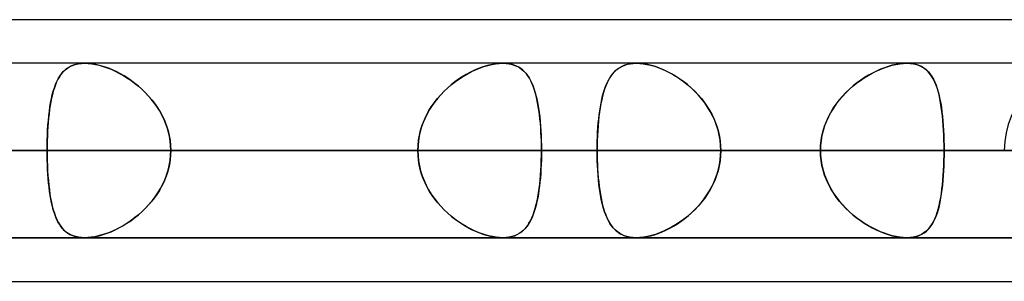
# Model space of a CAD drawing. Header units: millimetres. Extents: x -156 to 156, y -132 to 52.
# Tile 59 of 79: x 47.07 to 52.7, y -64 to -62.5. Entities that reach past the tile are written whole.
import ezdxf

# ---------------------------------------------------------------- set-up
doc = ezdxf.new("R2010")
doc.units = ezdxf.units.MM
doc.layers.add('MAIN-1', color=7, linetype='Continuous')

msp = doc.modelspace()

# ---------------------------------------------------------------- linework, layer by layer
at = {"layer": 'MAIN-1'}
for p, q in [((36.3893, -62.5), (68.5488, -62.5)), ((36.3893, -62.5), (68.7575, -62.5)), ((39.5712, -62.5), (68.7575, -62.5)), ((39.5712, -62.5), (71.9395, -62.5)), ((68.5822, -62.75), (-68.5822, -62.75)), ((68.5822, -62.75), (-68.5822, -62.75)), ((63.1787, -62.75), (-63.1787, -62.75)), ((63.1787, -62.75), (-63.1787, -62.75)), ((57.6605, -62.75), (-57.6605, -62.75)), ((57.6605, -62.75), (-57.6605, -62.75)), ((52.1417, -62.75), (-52.1417, -62.75)), ((52.1417, -62.75), (-52.1417, -62.75)), ((53.2, -62.75), (39.6748, -62.75)), ((53.2, -62.75), (39.6748, -62.75)), ((61, -62.75), (45.074, -62.75)), ((61, -62.75), (45.074, -62.75)), ((47.3681, -62.7624), (47.3841, -62.757)), ((47.3874, -62.7561), (47.3722, -62.7608)), ((47.3841, -62.757), (47.4012, -62.7531)), ((47.4035, -62.7527), (47.3874, -62.7561)), ((47.4012, -62.7531), (47.4194, -62.7508)), ((47.4206, -62.7507), (47.4035, -62.7527)), ((47.4194, -62.7508), (47.4385, -62.75)), ((47.4385, -62.75), (47.4206, -62.7507)), ((47.4568, -62.7506), (47.4385, -62.75)), ((47.4385, -62.75), (47.4581, -62.7507)), ((49.83, -62.75), (47.4385, -62.75)), ((49.83, -62.75), (47.4385, -62.75)), ((47.4759, -62.7525), (47.4568, -62.7506)), ((47.4581, -62.7507), (47.4786, -62.7529)), ((47.4957, -62.7557), (47.4759, -62.7525)), ((47.4786, -62.7529), (47.4999, -62.7566)), ((47.5162, -62.7602), (47.4957, -62.7557)), ((47.4999, -62.7566), (47.5218, -62.7616)), ((49.7442, -62.7624), (49.7668, -62.757)), ((49.7712, -62.7561), (49.7502, -62.7608)), ((49.7668, -62.757), (49.7887, -62.7531)), ((49.7916, -62.7527), (49.7712, -62.7561)), ((49.7887, -62.7531), (49.8098, -62.7508)), ((49.8112, -62.7507), (49.7916, -62.7527)), ((49.8098, -62.7508), (49.8299, -62.75)), ((49.8299, -62.75), (49.8112, -62.7507)), ((49.8299, -62.75), (49.8301, -62.75)), ((49.8474, -62.7506), (49.8299, -62.75)), ((49.8301, -62.75), (49.8303, -62.75)), ((49.8303, -62.75), (49.8305, -62.75)), ((49.8305, -62.75), (49.8307, -62.75)), ((49.8307, -62.75), (49.8309, -62.75)), ((49.8309, -62.75), (49.8311, -62.75)), ((49.8311, -62.75), (49.8496, -62.7508)), ((49.8641, -62.7525), (49.8474, -62.7506)), ((49.8496, -62.7508), (49.8673, -62.7531)), ((49.88, -62.7558), (49.8641, -62.7525)), ((49.8673, -62.7531), (49.884, -62.7568)), ((49.8949, -62.7602), (49.88, -62.7558)), ((49.884, -62.7568), (49.8995, -62.7619)), ((50.5416, -62.7565), (50.5259, -62.7616)), ((50.5285, -62.7606), (50.5435, -62.756)), ((50.5584, -62.7529), (50.5416, -62.7565)), ((50.5435, -62.756), (50.5594, -62.7527)), ((50.5761, -62.7507), (50.5584, -62.7529)), ((50.5594, -62.7527), (50.5761, -62.7507)), ((50.5947, -62.75), (50.5761, -62.7507)), ((50.5761, -62.7507), (50.5937, -62.75)), ((50.5937, -62.75), (50.5939, -62.75)), ((50.5939, -62.75), (50.594, -62.75)), ((50.594, -62.75), (50.5942, -62.75)), ((50.5942, -62.75), (50.5944, -62.75)), ((50.5944, -62.75), (50.5945, -62.75)), ((50.5945, -62.75), (50.5947, -62.75)), ((50.6148, -62.7508), (50.5947, -62.75)), ((50.5947, -62.75), (50.6138, -62.7507)), ((68.8, -62.75), (50.5947, -62.75)), ((68.8, -62.75), (50.5947, -62.75)), ((50.6138, -62.7507), (50.6337, -62.7528)), ((50.636, -62.7531), (50.6148, -62.7508)), ((50.6337, -62.7528), (50.6546, -62.7563)), ((50.658, -62.757), (50.636, -62.7531)), ((50.6546, -62.7563), (50.6759, -62.7612)), ((50.6806, -62.7625), (50.658, -62.757)), ((52.0577, -62.7618), (52.0798, -62.7567)), ((52.0805, -62.7565), (52.0586, -62.7616)), ((52.0798, -62.7567), (52.1013, -62.753)), ((52.1018, -62.7529), (52.0805, -62.7565)), ((52.1013, -62.753), (52.1219, -62.7507)), ((52.1222, -62.7507), (52.1018, -62.7529)), ((52.1219, -62.7507), (52.1417, -62.75)), ((52.1417, -62.75), (52.1222, -62.7507)), ((52.1417, -62.75), (52.1611, -62.7508)), ((52.1609, -62.7508), (52.1417, -62.75)), ((52.1791, -62.7531), (52.1609, -62.7508)), ((52.1611, -62.7508), (52.1796, -62.7532)), ((52.1963, -62.757), (52.1791, -62.7531)), ((52.1796, -62.7532), (52.1971, -62.7573)), ((52.2122, -62.7625), (52.1963, -62.757)), ((52.1971, -62.7573), (52.2132, -62.7629)), ((47.3021, -62.8146), (47.2933, -62.8276)), ((47.2958, -62.8237), (47.3053, -62.8103)), ((47.3116, -62.8028), (47.3021, -62.8146)), ((47.3053, -62.8103), (47.3158, -62.7981)), ((47.3219, -62.7921), (47.3116, -62.8028)), ((47.3158, -62.7981), (47.3273, -62.7872)), ((47.333, -62.7825), (47.3219, -62.7921)), ((47.3273, -62.7872), (47.3397, -62.7776)), ((47.3451, -62.7741), (47.333, -62.7825)), ((47.3397, -62.7776), (47.3533, -62.7693)), ((47.3581, -62.7668), (47.3451, -62.7741)), ((47.3533, -62.7693), (47.3681, -62.7624)), ((47.3722, -62.7608), (47.3581, -62.7668)), ((47.537, -62.7659), (47.5162, -62.7602)), ((47.5218, -62.7616), (47.544, -62.768)), ((47.558, -62.7727), (47.537, -62.7659)), ((47.544, -62.768), (47.5665, -62.7757)), ((47.5792, -62.7806), (47.558, -62.7727)), ((47.5665, -62.7757), (47.5891, -62.7847)), ((47.6005, -62.7896), (47.5792, -62.7806)), ((47.5891, -62.7847), (47.6117, -62.7948)), ((47.6218, -62.7997), (47.6005, -62.7896)), ((47.6117, -62.7948), (47.6344, -62.8062)), ((47.6429, -62.8107), (47.6218, -62.7997)), ((47.6344, -62.8062), (47.6571, -62.8188)), ((47.6639, -62.8228), (47.6429, -62.8107)), ((49.6205, -62.8146), (49.5989, -62.8276)), ((49.6051, -62.8237), (49.628, -62.8103)), ((49.6422, -62.8027), (49.6205, -62.8146)), ((49.628, -62.8103), (49.6512, -62.7981)), ((49.6639, -62.792), (49.6422, -62.8027)), ((49.6512, -62.7981), (49.6746, -62.7872)), ((49.6857, -62.7825), (49.6639, -62.792)), ((49.6746, -62.7872), (49.6979, -62.7776)), ((49.7074, -62.774), (49.6857, -62.7825)), ((49.6979, -62.7776), (49.7212, -62.7693)), ((49.7289, -62.7668), (49.7074, -62.774)), ((49.7212, -62.7693), (49.7442, -62.7624)), ((49.7502, -62.7608), (49.7289, -62.7668)), ((49.9089, -62.7659), (49.8949, -62.7602)), ((49.8995, -62.7619), (49.914, -62.7684)), ((49.9219, -62.7727), (49.9089, -62.7659)), ((49.914, -62.7684), (49.9274, -62.7761)), ((49.9339, -62.7806), (49.9219, -62.7727)), ((49.9274, -62.7761), (49.9398, -62.7851)), ((49.9452, -62.7897), (49.9339, -62.7806)), ((49.9398, -62.7851), (49.9512, -62.7953)), ((49.9556, -62.7997), (49.9452, -62.7897)), ((49.9512, -62.7953), (49.9618, -62.8067)), ((49.9652, -62.8108), (49.9556, -62.7997)), ((49.9618, -62.8067), (49.9716, -62.8193)), ((49.9741, -62.8228), (49.9652, -62.8108)), ((50.449, -62.8238), (50.458, -62.8117)), ((50.4628, -62.8059), (50.4529, -62.8184)), ((50.458, -62.8117), (50.4676, -62.8006)), ((50.4736, -62.7946), (50.4628, -62.8059)), ((50.4676, -62.8006), (50.4781, -62.7904)), ((50.4852, -62.7845), (50.4736, -62.7946)), ((50.4781, -62.7904), (50.4893, -62.7813)), ((50.4977, -62.7756), (50.4852, -62.7845)), ((50.4893, -62.7813), (50.5015, -62.7733)), ((50.5113, -62.7679), (50.4977, -62.7756)), ((50.5015, -62.7733), (50.5145, -62.7664)), ((50.5259, -62.7616), (50.5113, -62.7679)), ((50.5145, -62.7664), (50.5285, -62.7606)), ((50.6759, -62.7612), (50.6976, -62.7674)), ((50.7035, -62.7694), (50.6806, -62.7625)), ((50.6976, -62.7674), (50.7195, -62.7749)), ((50.7267, -62.7776), (50.7035, -62.7694)), ((50.7195, -62.7749), (50.7416, -62.7837)), ((50.75, -62.7873), (50.7267, -62.7776)), ((50.7416, -62.7837), (50.7638, -62.7937)), ((50.7732, -62.7982), (50.75, -62.7873)), ((50.7638, -62.7937), (50.7859, -62.8048)), ((50.7963, -62.8105), (50.7732, -62.7982)), ((50.7859, -62.8048), (50.8079, -62.8171)), ((50.8193, -62.824), (50.7963, -62.8105)), ((51.9213, -62.8195), (51.9439, -62.8069)), ((51.9459, -62.8059), (51.9232, -62.8184)), ((51.9439, -62.8069), (51.9667, -62.7955)), ((51.9685, -62.7946), (51.9459, -62.8059)), ((51.9667, -62.7955), (51.9895, -62.7852)), ((51.9912, -62.7845), (51.9685, -62.7946)), ((51.9895, -62.7852), (52.0124, -62.7761)), ((52.0139, -62.7756), (51.9912, -62.7845)), ((52.0124, -62.7761), (52.0352, -62.7683)), ((52.0364, -62.7679), (52.0139, -62.7756)), ((52.0352, -62.7683), (52.0577, -62.7618)), ((52.0586, -62.7616), (52.0364, -62.7679)), ((52.2269, -62.7694), (52.2122, -62.7625)), ((52.2132, -62.7629), (52.228, -62.77)), ((52.2404, -62.7777), (52.2269, -62.7694)), ((52.228, -62.77), (52.2417, -62.7785)), ((52.2529, -62.7873), (52.2404, -62.7777)), ((52.2417, -62.7785), (52.2543, -62.7885)), ((52.2642, -62.7983), (52.2529, -62.7873)), ((52.2543, -62.7885), (52.2657, -62.7999)), ((52.2746, -62.8105), (52.2642, -62.7983)), ((52.2657, -62.7999), (52.2762, -62.8126)), ((52.2842, -62.824), (52.2746, -62.8105)), ((52.2762, -62.8126), (52.2858, -62.8265)), ((47.2647, -62.8901), (47.2715, -62.8716)), ((47.2777, -62.857), (47.2708, -62.8733)), ((47.2715, -62.8716), (47.2789, -62.8544)), ((47.2852, -62.8417), (47.2777, -62.857)), ((47.2789, -62.8544), (47.287, -62.8384)), ((47.2933, -62.8276), (47.2852, -62.8417)), ((47.287, -62.8384), (47.2958, -62.8237)), ((47.6571, -62.8188), (47.6796, -62.8326)), ((47.6847, -62.8359), (47.6639, -62.8228)), ((47.6796, -62.8326), (47.7019, -62.8475)), ((47.7054, -62.85), (47.6847, -62.8359)), ((47.7019, -62.8475), (47.7238, -62.8637)), ((47.7257, -62.8652), (47.7054, -62.85)), ((47.7238, -62.8637), (47.7452, -62.881)), ((47.7456, -62.8814), (47.7257, -62.8652)), ((49.5162, -62.8901), (49.5377, -62.8716)), ((49.5563, -62.8569), (49.5356, -62.8733)), ((49.5377, -62.8716), (49.5598, -62.8544)), ((49.5774, -62.8417), (49.5563, -62.8569)), ((49.5598, -62.8544), (49.5823, -62.8384)), ((49.5989, -62.8276), (49.5774, -62.8417)), ((49.5823, -62.8384), (49.6051, -62.8237)), ((49.9716, -62.8193), (49.9807, -62.8331)), ((49.9824, -62.8359), (49.9741, -62.8228)), ((49.9807, -62.8331), (49.9891, -62.8481)), ((49.9901, -62.85), (49.9824, -62.8359)), ((49.9891, -62.8481), (49.9969, -62.8643)), ((49.9973, -62.8652), (49.9901, -62.85)), ((49.9969, -62.8643), (50.004, -62.8816)), ((50.0039, -62.8814), (49.9973, -62.8652)), ((50.419, -62.8824), (50.4257, -62.8663)), ((50.4271, -62.863), (50.4198, -62.8802)), ((50.4257, -62.8663), (50.4329, -62.8511)), ((50.4351, -62.8469), (50.4271, -62.863)), ((50.4329, -62.8511), (50.4407, -62.8369)), ((50.4436, -62.8321), (50.4351, -62.8469)), ((50.4407, -62.8369), (50.449, -62.8238)), ((50.4529, -62.8184), (50.4436, -62.8321)), ((50.8079, -62.8171), (50.8296, -62.8305)), ((50.8422, -62.8388), (50.8193, -62.824)), ((50.8296, -62.8305), (50.851, -62.8449)), ((50.8646, -62.8549), (50.8422, -62.8388)), ((50.851, -62.8449), (50.8719, -62.8604)), ((50.8867, -62.8722), (50.8646, -62.8549)), ((50.8719, -62.8604), (50.8923, -62.8769)), ((50.9082, -62.8908), (50.8867, -62.8722)), ((51.8336, -62.8814), (51.8549, -62.8642)), ((51.8564, -62.863), (51.8349, -62.8802)), ((51.8549, -62.8642), (51.8768, -62.8481)), ((51.8784, -62.847), (51.8564, -62.863)), ((51.8768, -62.8481), (51.8989, -62.8332)), ((51.9007, -62.8321), (51.8784, -62.847)), ((51.8989, -62.8332), (51.9213, -62.8195)), ((51.9232, -62.8184), (51.9007, -62.8321)), ((52.2929, -62.8388), (52.2842, -62.824)), ((52.2858, -62.8265), (52.2945, -62.8417)), ((52.3009, -62.8549), (52.2929, -62.8388)), ((52.2945, -62.8417), (52.3024, -62.8581)), ((52.3083, -62.8722), (52.3009, -62.8549)), ((52.3024, -62.8581), (52.3096, -62.8757)), ((52.3149, -62.8908), (52.3083, -62.8722)), ((47.253, -62.9307), (47.2586, -62.9098)), ((47.2587, -62.9092), (47.2535, -62.9287)), ((47.2586, -62.9098), (47.2647, -62.8901)), ((47.2645, -62.8907), (47.2587, -62.9092)), ((47.2708, -62.8733), (47.2645, -62.8907)), ((47.7452, -62.881), (47.7661, -62.8995)), ((47.765, -62.8985), (47.7456, -62.8814)), ((47.7839, -62.9167), (47.765, -62.8985)), ((47.7661, -62.8995), (47.7862, -62.919)), ((47.802, -62.9359), (47.7839, -62.9167)), ((47.7862, -62.919), (47.8054, -62.9396)), ((49.4752, -62.9307), (49.4953, -62.9098)), ((49.4959, -62.9092), (49.4771, -62.9287)), ((49.4953, -62.9098), (49.5162, -62.8901)), ((49.5155, -62.8907), (49.4959, -62.9092)), ((49.5356, -62.8733), (49.5155, -62.8907)), ((50.01, -62.8986), (50.0039, -62.8814)), ((50.004, -62.8816), (50.0105, -62.9)), ((50.0157, -62.9167), (50.01, -62.8986)), ((50.0105, -62.9), (50.0165, -62.9196)), ((50.0209, -62.9359), (50.0157, -62.9167)), ((50.0165, -62.9196), (50.0219, -62.9401)), ((50.4069, -62.9181), (50.4013, -62.9386)), ((50.4018, -62.9368), (50.407, -62.9177)), ((50.4131, -62.8986), (50.4069, -62.9181)), ((50.407, -62.9177), (50.4128, -62.8996)), ((50.4128, -62.8996), (50.419, -62.8824)), ((50.4198, -62.8802), (50.4131, -62.8986)), ((50.8923, -62.8769), (50.9121, -62.8944)), ((50.9289, -62.9106), (50.9082, -62.8908)), ((50.9121, -62.8944), (50.9311, -62.9128)), ((50.9489, -62.9317), (50.9289, -62.9106)), ((50.9311, -62.9128), (50.9493, -62.9321)), ((51.7733, -62.9398), (51.7926, -62.9192)), ((51.7937, -62.9181), (51.7743, -62.9387)), ((51.7926, -62.9192), (51.8128, -62.8997)), ((51.814, -62.8986), (51.7937, -62.9181)), ((51.8128, -62.8997), (51.8336, -62.8814)), ((51.8349, -62.8802), (51.814, -62.8986)), ((52.3096, -62.8757), (52.3161, -62.8943)), ((52.3209, -62.9106), (52.3149, -62.8908)), ((52.3161, -62.8943), (52.3219, -62.9141)), ((52.3264, -62.9316), (52.3209, -62.9106)), ((52.3219, -62.9141), (52.3272, -62.9349)), ((47.2394, -63.0001), (47.2434, -62.9759)), ((47.2444, -62.9704), (47.2406, -62.9926)), ((47.2434, -62.9759), (47.248, -62.9528)), ((47.2487, -62.9491), (47.2444, -62.9704)), ((47.248, -62.9528), (47.253, -62.9307)), ((47.2535, -62.9287), (47.2487, -62.9491)), ((47.8193, -62.956), (47.802, -62.9359)), ((47.8054, -62.9396), (47.8236, -62.9612)), ((47.8357, -62.9769), (47.8193, -62.956)), ((47.8236, -62.9612), (47.8407, -62.9837)), ((47.8511, -62.9986), (47.8357, -62.9769)), ((47.8407, -62.9837), (47.8567, -63.0072)), ((49.4214, -63.0001), (49.4381, -62.9759)), ((49.4422, -62.9704), (49.4264, -62.9926)), ((49.4381, -62.9759), (49.4561, -62.9528)), ((49.4592, -62.9491), (49.4422, -62.9704)), ((49.4561, -62.9528), (49.4752, -62.9307)), ((49.4771, -62.9287), (49.4592, -62.9491)), ((50.0256, -62.956), (50.0209, -62.9359)), ((50.0219, -62.9401), (50.0268, -62.9617)), ((50.0299, -62.9769), (50.0256, -62.956)), ((50.0268, -62.9617), (50.0313, -62.9842)), ((50.0338, -62.9987), (50.0299, -62.9769)), ((50.0313, -62.9842), (50.0352, -63.0077)), ((50.3916, -62.9828), (50.3874, -63.0063)), ((50.3886, -62.9995), (50.3926, -62.9778)), ((50.3962, -62.9602), (50.3916, -62.9828)), ((50.3926, -62.9778), (50.3969, -62.9569)), ((50.4013, -62.9386), (50.3962, -62.9602)), ((50.3969, -62.9569), (50.4018, -62.9368)), ((50.9679, -62.9538), (50.9489, -62.9317)), ((50.9493, -62.9321), (50.9667, -62.9524)), ((50.9667, -62.9524), (50.9831, -62.9735)), ((50.9856, -62.977), (50.9679, -62.9538)), ((50.9831, -62.9735), (50.9985, -62.9955)), ((51.0022, -63.0011), (50.9856, -62.977)), ((51.7216, -63.0076), (51.7377, -62.9841)), ((51.7386, -62.9829), (51.7224, -63.0064)), ((51.7377, -62.9841), (51.7549, -62.9615)), ((51.7559, -62.9603), (51.7386, -62.9829)), ((51.7549, -62.9615), (51.7733, -62.9398)), ((51.7743, -62.9387), (51.7559, -62.9603)), ((52.3313, -62.9538), (52.3264, -62.9316)), ((52.3272, -62.9349), (52.332, -62.9568)), ((52.3357, -62.9769), (52.3313, -62.9538)), ((52.332, -62.9568), (52.3362, -62.9796)), ((52.3396, -63.0011), (52.3357, -62.9769)), ((52.3362, -62.9796), (52.34, -63.0034)), ((47.2342, -63.0395), (47.2315, -63.0641)), ((47.2328, -63.0511), (47.2359, -63.0251)), ((47.2372, -63.0157), (47.2342, -63.0395)), ((47.2359, -63.0251), (47.2394, -63.0001)), ((47.2406, -62.9926), (47.2372, -63.0157)), ((47.8653, -63.0212), (47.8511, -62.9986)), ((47.8567, -63.0072), (47.8713, -63.0316)), ((47.8784, -63.0445), (47.8653, -63.0212)), ((47.8713, -63.0316), (47.8846, -63.0568)), ((49.3981, -63.0395), (49.3859, -63.0641)), ((49.3922, -63.0511), (49.4061, -63.0251)), ((49.4116, -63.0156), (49.3981, -63.0395)), ((49.4061, -63.0251), (49.4214, -63.0001)), ((49.4264, -62.9926), (49.4116, -63.0156)), ((50.0372, -63.0212), (50.0338, -62.9987)), ((50.0352, -63.0077), (50.0387, -63.032)), ((50.0403, -63.0445), (50.0372, -63.0212)), ((50.0387, -63.032), (50.0418, -63.0572)), ((50.3838, -63.0307), (50.3806, -63.056)), ((50.3819, -63.0452), (50.385, -63.022)), ((50.3874, -63.0063), (50.3838, -63.0307)), ((50.385, -63.022), (50.3886, -62.9995)), ((50.9985, -62.9955), (51.0127, -63.0182)), ((51.0173, -63.0262), (51.0022, -63.0011)), ((51.0127, -63.0182), (51.0258, -63.0418)), ((51.031, -63.0521), (51.0173, -63.0262)), ((51.6935, -63.0572), (51.7069, -63.032)), ((51.7076, -63.0308), (51.6941, -63.0561)), ((51.7069, -63.032), (51.7216, -63.0076)), ((51.7224, -63.0064), (51.7076, -63.0308)), ((52.343, -63.0261), (52.3396, -63.0011)), ((52.34, -63.0034), (52.3433, -63.0281)), ((52.346, -63.052), (52.343, -63.0261)), ((52.3433, -63.0281), (52.3461, -63.0538)), ((47.2292, -63.0894), (47.2273, -63.1152)), ((47.228, -63.1055), (47.2302, -63.0779)), ((47.2315, -63.0641), (47.2292, -63.0894)), ((47.2302, -63.0779), (47.2328, -63.0511)), ((47.8901, -63.0685), (47.8784, -63.0445)), ((47.8846, -63.0568), (47.8964, -63.0828)), ((47.9006, -63.0932), (47.8901, -63.0685)), ((47.8964, -63.0828), (47.9065, -63.1095)), ((47.9095, -63.1185), (47.9006, -63.0932)), ((49.3752, -63.0894), (49.366, -63.1152)), ((49.3692, -63.1055), (49.3799, -63.0779)), ((49.3859, -63.0641), (49.3752, -63.0894)), ((49.3799, -63.0779), (49.3922, -63.0511)), ((50.043, -63.0685), (50.0403, -63.0445)), ((50.0418, -63.0572), (50.0444, -63.0832)), ((50.0453, -63.0932), (50.043, -63.0685)), ((50.0444, -63.0832), (50.0466, -63.1098)), ((50.0473, -63.1185), (50.0453, -63.0932)), ((50.3747, -63.119), (50.3767, -63.0938)), ((50.3778, -63.0822), (50.3754, -63.109)), ((50.3767, -63.0938), (50.3791, -63.0691)), ((50.3806, -63.056), (50.3778, -63.0822)), ((50.3791, -63.0691), (50.3819, -63.0452)), ((51.0258, -63.0418), (51.0376, -63.0661)), ((51.0431, -63.0788), (51.031, -63.0521)), ((51.0376, -63.0661), (51.048, -63.091)), ((51.0536, -63.1063), (51.0431, -63.0788)), ((51.048, -63.091), (51.0569, -63.1165)), ((51.6715, -63.1101), (51.6817, -63.0833)), ((51.6821, -63.0823), (51.6718, -63.1091)), ((51.6817, -63.0833), (51.6935, -63.0572)), ((51.6941, -63.0561), (51.6821, -63.0823)), ((52.3485, -63.0788), (52.346, -63.052)), ((52.3461, -63.0538), (52.3486, -63.0802)), ((52.3506, -63.1063), (52.3485, -63.0788)), ((52.3486, -63.0802), (52.3507, -63.1073)), ((47.2258, -63.1414), (47.2246, -63.1681)), ((47.2248, -63.1623), (47.2262, -63.1337)), ((47.2273, -63.1152), (47.2258, -63.1414)), ((47.2262, -63.1337), (47.228, -63.1055)), ((47.9065, -63.1095), (47.915, -63.1368)), ((47.9169, -63.1442), (47.9095, -63.1185)), ((47.915, -63.1368), (47.9217, -63.1647)), ((47.9227, -63.1702), (47.9169, -63.1442)), ((49.3583, -63.1414), (49.3523, -63.1681)), ((49.3535, -63.1623), (49.3604, -63.1337)), ((49.366, -63.1152), (49.3583, -63.1414)), ((49.3604, -63.1337), (49.3692, -63.1055)), ((50.0466, -63.1098), (50.0485, -63.1371)), ((50.0489, -63.1442), (50.0473, -63.1185)), ((50.0485, -63.1371), (50.0499, -63.1649)), ((50.0501, -63.1702), (50.0489, -63.1442)), ((50.3717, -63.1706), (50.373, -63.1446)), ((50.3735, -63.1364), (50.372, -63.1642)), ((50.373, -63.1446), (50.3747, -63.119)), ((50.3754, -63.109), (50.3735, -63.1364)), ((51.0622, -63.1343), (51.0536, -63.1063)), ((51.0569, -63.1165), (51.0644, -63.1426)), ((51.069, -63.1628), (51.0622, -63.1343)), ((51.0644, -63.1426), (51.0703, -63.1691)), ((51.6564, -63.1651), (51.663, -63.1374)), ((51.6633, -63.1365), (51.6565, -63.1643)), ((51.663, -63.1374), (51.6715, -63.1101)), ((51.6718, -63.1091), (51.6633, -63.1365)), ((52.3523, -63.1343), (52.3506, -63.1063)), ((52.3507, -63.1073), (52.3524, -63.135)), ((52.3537, -63.1627), (52.3523, -63.1343)), ((52.3524, -63.135), (52.3537, -63.1633)), ((47.2233, -63.2205), (47.2239, -63.1912)), ((47.2238, -63.1951), (47.2233, -63.2224)), ((47.2246, -63.1681), (47.2238, -63.1951)), ((47.2239, -63.1912), (47.2248, -63.1623)), ((47.9217, -63.1647), (47.9265, -63.1929)), ((47.927, -63.1965), (47.9227, -63.1702)), ((47.9265, -63.1929), (47.9294, -63.2214)), ((47.9295, -63.2232), (47.927, -63.1965)), ((49.3479, -63.1951), (49.3453, -63.2224)), ((49.3454, -63.2205), (49.3485, -63.1912)), ((49.3523, -63.1681), (49.3479, -63.1951)), ((49.3485, -63.1912), (49.3535, -63.1623)), ((50.0499, -63.1649), (50.0509, -63.193)), ((50.051, -63.1965), (50.0501, -63.1702)), ((50.0509, -63.193), (50.0515, -63.2214)), ((50.0515, -63.2232), (50.051, -63.1965)), ((50.3709, -63.1925), (50.3703, -63.2211)), ((50.3703, -63.2233), (50.3708, -63.1968)), ((50.3708, -63.1968), (50.3717, -63.1706)), ((50.372, -63.1642), (50.3709, -63.1925)), ((51.0739, -63.1915), (51.069, -63.1628)), ((51.0703, -63.1691), (51.0745, -63.1959)), ((51.0769, -63.2206), (51.0739, -63.1915)), ((51.0745, -63.1959), (51.077, -63.2229)), ((51.6516, -63.1925), (51.6487, -63.2211)), ((51.6487, -63.2214), (51.6516, -63.1931)), ((51.6565, -63.1643), (51.6516, -63.1925)), ((51.6516, -63.1931), (51.6564, -63.1651)), ((52.3546, -63.1915), (52.3537, -63.1627)), ((52.3537, -63.1633), (52.3546, -63.192)), ((52.3551, -63.2206), (52.3546, -63.1915)), ((52.3546, -63.192), (52.3551, -63.2209)), ((-69.0087, -63.25), (69.0087, -63.25)), ((69.0087, -63.25), (-69.0087, -63.25)), ((68.2038, -63.25), (-68.2038, -63.25)), ((-68.2038, -63.25), (68.2038, -63.25)), ((-63.3931, -63.25), (63.3931, -63.25)), ((63.3931, -63.25), (-63.3931, -63.25)), ((62.6857, -63.25), (-62.6857, -63.25)), ((-62.6857, -63.25), (62.6857, -63.25)), ((-57.8746, -63.25), (57.8746, -63.25)), ((57.8746, -63.25), (-57.8746, -63.25)), ((57.167, -63.25), (-57.167, -63.25)), ((-57.167, -63.25), (57.167, -63.25)), ((-52.3553, -63.25), (52.3553, -63.25)), ((52.3553, -63.25), (-52.3553, -63.25)), ((51.6477, -63.25), (-51.6477, -63.25)), ((-51.6477, -63.25), (51.6477, -63.25)), ((52.7, -63.25), (39.1762, -63.25)), ((39.1762, -63.25), (52.7, -63.25)), ((40.0337, -63.25), (53.7, -63.25)), ((53.7, -63.25), (40.0337, -63.25)), ((42.4135, -63.25), (47.2231, -63.25)), ((47.2231, -63.25), (42.4135, -63.25)), ((49.3444, -63.25), (44.5348, -63.25)), ((44.5348, -63.25), (49.3444, -63.25)), ((60.5, -63.25), (44.8487, -63.25)), ((44.8487, -63.25), (60.5, -63.25)), ((45.5566, -63.25), (61.5, -63.25)), ((61.5, -63.25), (45.5566, -63.25)), ((45.5566, -63.25), (50.3701, -63.25)), ((50.3701, -63.25), (45.5566, -63.25)), ((51.6477, -63.25), (46.8352, -63.25)), ((46.8352, -63.25), (51.6477, -63.25)), ((47.2231, -63.25), (47.2233, -63.2205)), ((47.2233, -63.2224), (47.2231, -63.25)), ((47.2231, -63.25), (47.2233, -63.2795)), ((49.3444, -63.25), (47.2231, -63.25)), ((47.2233, -63.2776), (47.2231, -63.25)), ((47.2231, -63.25), (49.3444, -63.25)), ((47.9294, -63.2214), (47.9304, -63.25)), ((47.9294, -63.2786), (47.9304, -63.25)), ((47.9304, -63.25), (47.9295, -63.2232)), ((47.9304, -63.25), (47.9295, -63.2768)), ((47.9304, -63.25), (50.0517, -63.25)), ((50.0517, -63.25), (47.9304, -63.25)), ((47.9304, -63.25), (52.7397, -63.25)), ((52.7397, -63.25), (47.9304, -63.25)), ((49.3444, -63.25), (49.3454, -63.2205)), ((49.3453, -63.2224), (49.3444, -63.25)), ((49.3453, -63.2776), (49.3444, -63.25)), ((49.3444, -63.25), (49.3454, -63.2795)), ((50.0515, -63.2214), (50.0517, -63.25)), ((50.0517, -63.25), (50.0515, -63.2232)), ((50.0517, -63.25), (50.0515, -63.2767)), ((50.0515, -63.2786), (50.0517, -63.25)), ((54.861, -63.25), (50.0517, -63.25)), ((50.0517, -63.25), (54.861, -63.25)), ((50.3703, -63.2211), (50.3701, -63.25)), ((50.3701, -63.25), (50.3703, -63.2233)), ((50.3701, -63.25), (50.3703, -63.2768)), ((68.3, -63.25), (50.3701, -63.25)), ((50.3703, -63.2789), (50.3701, -63.25)), ((50.3701, -63.25), (68.3, -63.25)), ((51.0779, -63.25), (51.0769, -63.2206)), ((51.0779, -63.25), (51.0769, -63.2794)), ((51.077, -63.2229), (51.0779, -63.25)), ((51.077, -63.2771), (51.0779, -63.25)), ((51.0779, -63.25), (69.3, -63.25)), ((69.3, -63.25), (51.0779, -63.25)), ((51.0779, -63.25), (55.8903, -63.25)), ((55.8903, -63.25), (51.0779, -63.25)), ((51.6487, -63.2211), (51.6477, -63.25)), ((51.6477, -63.25), (51.6487, -63.2214)), ((51.6487, -63.2789), (51.6477, -63.25)), ((51.6477, -63.25), (51.6487, -63.2786)), ((52.3553, -63.25), (52.3551, -63.2206)), ((52.3551, -63.2209), (52.3553, -63.25)), ((52.3553, -63.25), (52.3551, -63.2794)), ((52.3551, -63.2791), (52.3553, -63.25)), ((57.167, -63.25), (52.3553, -63.25)), ((52.3553, -63.25), (57.167, -63.25)), ((47.2238, -63.3049), (47.2233, -63.2776)), ((47.2233, -63.2795), (47.2239, -63.3088)), ((47.2246, -63.3319), (47.2238, -63.3049)), ((47.2239, -63.3088), (47.2248, -63.3377)), ((47.9217, -63.3353), (47.9265, -63.3071)), ((47.927, -63.3035), (47.9227, -63.3298)), ((47.9265, -63.3071), (47.9294, -63.2786)), ((47.9295, -63.2768), (47.927, -63.3035)), ((49.3479, -63.3049), (49.3453, -63.2776)), ((49.3454, -63.2795), (49.3485, -63.3088)), ((49.3523, -63.3319), (49.3479, -63.3049)), ((49.3485, -63.3088), (49.3535, -63.3377)), ((50.0499, -63.3353), (50.0509, -63.3071)), ((50.051, -63.3032), (50.0501, -63.3294)), ((50.0509, -63.3071), (50.0515, -63.2786)), ((50.0515, -63.2767), (50.051, -63.3032)), ((50.3703, -63.2768), (50.3708, -63.3033)), ((50.3709, -63.3074), (50.3703, -63.2789)), ((50.3708, -63.3033), (50.3717, -63.3296)), ((50.372, -63.3357), (50.3709, -63.3074)), ((51.0739, -63.3085), (51.069, -63.3372)), ((51.0703, -63.3309), (51.0745, -63.3041)), ((51.0769, -63.2794), (51.0739, -63.3085)), ((51.0745, -63.3041), (51.077, -63.2771)), ((51.6487, -63.2786), (51.6516, -63.3069)), ((51.6516, -63.3075), (51.6487, -63.2789)), ((51.6516, -63.3069), (51.6564, -63.3349)), ((51.6565, -63.3357), (51.6516, -63.3075)), ((52.3537, -63.3367), (52.3546, -63.308)), ((52.3546, -63.3085), (52.3537, -63.3373)), ((52.3546, -63.308), (52.3551, -63.2791)), ((52.3551, -63.2794), (52.3546, -63.3085)), ((47.2258, -63.3586), (47.2246, -63.3319)), ((47.2248, -63.3377), (47.2262, -63.3663)), ((47.2273, -63.3848), (47.2258, -63.3586)), ((47.2262, -63.3663), (47.228, -63.3945)), ((47.9065, -63.3905), (47.915, -63.3632)), ((47.9169, -63.3558), (47.9095, -63.3815)), ((47.915, -63.3632), (47.9217, -63.3353)), ((47.9227, -63.3298), (47.9169, -63.3558)), ((49.3583, -63.3586), (49.3523, -63.3319)), ((49.3535, -63.3377), (49.3604, -63.3663)), ((49.366, -63.3848), (49.3583, -63.3586)), ((49.3604, -63.3663), (49.3692, -63.3945)), ((50.0466, -63.3905), (50.0484, -63.3632)), ((50.0489, -63.3553), (50.0473, -63.3809)), ((50.0484, -63.3632), (50.0499, -63.3353)), ((50.0501, -63.3294), (50.0489, -63.3553)), ((50.3717, -63.3296), (50.373, -63.3556)), ((50.3735, -63.3634), (50.372, -63.3357)), ((50.373, -63.3556), (50.3747, -63.3812)), ((50.3754, -63.3908), (50.3735, -63.3634)), ((51.0622, -63.3657), (51.0536, -63.3937)), ((51.0569, -63.3835), (51.0644, -63.3574)), ((51.069, -63.3372), (51.0622, -63.3657)), ((51.0644, -63.3574), (51.0703, -63.3309)), ((51.6564, -63.3349), (51.663, -63.3626)), ((51.6633, -63.3635), (51.6565, -63.3357)), ((51.663, -63.3626), (51.6715, -63.3899)), ((51.6718, -63.3909), (51.6633, -63.3635)), ((52.3523, -63.3657), (52.3506, -63.3937)), ((52.3507, -63.3927), (52.3524, -63.365)), ((52.3537, -63.3373), (52.3523, -63.3657)), ((52.3524, -63.365), (52.3537, -63.3367)), ((47.2292, -63.4106), (47.2273, -63.3848)), ((47.228, -63.3945), (47.2302, -63.4221)), ((47.2315, -63.4359), (47.2292, -63.4106)), ((47.2302, -63.4221), (47.2328, -63.4489)), ((47.8901, -63.4315), (47.8784, -63.4555)), ((47.8846, -63.4432), (47.8964, -63.4172)), ((47.9006, -63.4068), (47.8901, -63.4315)), ((47.8964, -63.4172), (47.9065, -63.3905)), ((47.9095, -63.3815), (47.9006, -63.4068)), ((49.3752, -63.4106), (49.366, -63.3848)), ((49.3692, -63.3945), (49.3799, -63.4221)), ((49.3859, -63.4359), (49.3752, -63.4106)), ((49.3799, -63.4221), (49.3922, -63.4489)), ((50.0431, -63.4306), (50.0404, -63.4545)), ((50.0417, -63.4432), (50.0444, -63.4172)), ((50.0454, -63.406), (50.0431, -63.4306)), ((50.0444, -63.4172), (50.0466, -63.3905)), ((50.0473, -63.3809), (50.0454, -63.406)), ((50.3747, -63.3812), (50.3767, -63.4065)), ((50.3778, -63.4176), (50.3754, -63.3908)), ((50.3767, -63.4065), (50.3791, -63.4312)), ((50.3805, -63.4437), (50.3778, -63.4176)), ((50.3791, -63.4312), (50.3819, -63.4551)), ((51.0258, -63.4582), (51.0376, -63.4339)), ((51.0431, -63.4212), (51.031, -63.4479)), ((51.0376, -63.4339), (51.048, -63.409)), ((51.0536, -63.3937), (51.0431, -63.4212)), ((51.048, -63.409), (51.0569, -63.3835)), ((51.6715, -63.3899), (51.6817, -63.4167)), ((51.6821, -63.4177), (51.6718, -63.3909)), ((51.6817, -63.4167), (51.6935, -63.4428)), ((51.6941, -63.4439), (51.6821, -63.4177)), ((52.3485, -63.4212), (52.346, -63.448)), ((52.3461, -63.4462), (52.3486, -63.4198)), ((52.3506, -63.3937), (52.3485, -63.4212)), ((52.3486, -63.4198), (52.3507, -63.3927)), ((47.2342, -63.4605), (47.2315, -63.4359)), ((47.2328, -63.4489), (47.2359, -63.4749)), ((47.2372, -63.4843), (47.2342, -63.4605)), ((47.2359, -63.4749), (47.2394, -63.4999)), ((47.2406, -63.5074), (47.2372, -63.4843)), ((47.8653, -63.4788), (47.8511, -63.5014)), ((47.8567, -63.4928), (47.8713, -63.4684)), ((47.8784, -63.4555), (47.8653, -63.4788)), ((47.8713, -63.4684), (47.8846, -63.4432)), ((49.3981, -63.4605), (49.3859, -63.4359)), ((49.3922, -63.4489), (49.4061, -63.4749)), ((49.4116, -63.4844), (49.3981, -63.4605)), ((49.4061, -63.4749), (49.4214, -63.4999)), ((49.4264, -63.5074), (49.4116, -63.4844)), ((50.0374, -63.4777), (50.0339, -63.5002)), ((50.0351, -63.4928), (50.0386, -63.4684)), ((50.0404, -63.4545), (50.0374, -63.4777)), ((50.0386, -63.4684), (50.0417, -63.4432)), ((50.3837, -63.469), (50.3805, -63.4437)), ((50.3819, -63.4551), (50.3851, -63.4784)), ((50.3874, -63.4934), (50.3837, -63.469)), ((50.3851, -63.4784), (50.3886, -63.5009)), ((50.9985, -63.5045), (51.0127, -63.4818)), ((51.0173, -63.4738), (51.0022, -63.4989)), ((51.0127, -63.4818), (51.0258, -63.4582)), ((51.031, -63.4479), (51.0173, -63.4738)), ((51.6935, -63.4428), (51.7069, -63.468)), ((51.7076, -63.4692), (51.6941, -63.4439)), ((51.7069, -63.468), (51.7216, -63.4924)), ((51.7224, -63.4936), (51.7076, -63.4692)), ((52.343, -63.4739), (52.3396, -63.4989)), ((52.34, -63.4966), (52.3433, -63.4719)), ((52.346, -63.448), (52.343, -63.4739)), ((52.3433, -63.4719), (52.3461, -63.4462)), ((47.2394, -63.4999), (47.2434, -63.5241)), ((47.2444, -63.5296), (47.2406, -63.5074)), ((47.2434, -63.5241), (47.248, -63.5472)), ((47.2487, -63.5509), (47.2444, -63.5296)), ((47.248, -63.5472), (47.253, -63.5693)), ((47.8193, -63.544), (47.802, -63.5641)), ((47.8054, -63.5604), (47.8236, -63.5388)), ((47.8357, -63.5231), (47.8193, -63.544)), ((47.8236, -63.5388), (47.8407, -63.5163)), ((47.8511, -63.5014), (47.8357, -63.5231)), ((47.8407, -63.5163), (47.8567, -63.4928)), ((49.4214, -63.4999), (49.4381, -63.5241)), ((49.4422, -63.5296), (49.4264, -63.5074)), ((49.4381, -63.5241), (49.4561, -63.5472)), ((49.4592, -63.5509), (49.4422, -63.5296)), ((49.4561, -63.5472), (49.4752, -63.5693)), ((50.0259, -63.5428), (50.0212, -63.5628)), ((50.0218, -63.5604), (50.0267, -63.5388)), ((50.0301, -63.5219), (50.0259, -63.5428)), ((50.0267, -63.5388), (50.0312, -63.5163)), ((50.0339, -63.5002), (50.0301, -63.5219)), ((50.0312, -63.5163), (50.0351, -63.4928)), ((50.3915, -63.5169), (50.3874, -63.4934)), ((50.3886, -63.5009), (50.3926, -63.5226)), ((50.3961, -63.5394), (50.3915, -63.5169)), ((50.3926, -63.5226), (50.397, -63.5436)), ((50.4012, -63.561), (50.3961, -63.5394)), ((50.397, -63.5436), (50.4019, -63.5636)), ((50.9679, -63.5462), (50.9489, -63.5683)), ((50.9493, -63.5679), (50.9667, -63.5476)), ((50.9667, -63.5476), (50.9831, -63.5265)), ((50.9856, -63.523), (50.9679, -63.5462)), ((50.9831, -63.5265), (50.9985, -63.5045)), ((51.0022, -63.4989), (50.9856, -63.523)), ((51.7216, -63.4924), (51.7377, -63.5159)), ((51.7386, -63.5171), (51.7224, -63.4936)), ((51.7377, -63.5159), (51.7549, -63.5385)), ((51.7559, -63.5397), (51.7386, -63.5171)), ((51.7549, -63.5385), (51.7733, -63.5602)), ((51.7743, -63.5613), (51.7559, -63.5397)), ((52.3313, -63.5462), (52.3264, -63.5684)), ((52.3272, -63.5651), (52.332, -63.5432)), ((52.3357, -63.5231), (52.3313, -63.5462)), ((52.332, -63.5432), (52.3362, -63.5204)), ((52.3396, -63.4989), (52.3357, -63.5231)), ((52.3362, -63.5204), (52.34, -63.4966)), ((47.2535, -63.5713), (47.2487, -63.5509)), ((47.253, -63.5693), (47.2586, -63.5902)), ((47.2587, -63.5908), (47.2535, -63.5713)), ((47.2586, -63.5902), (47.2647, -63.6099)), ((47.2645, -63.6093), (47.2587, -63.5908)), ((47.7452, -63.619), (47.7661, -63.6005)), ((47.765, -63.6015), (47.7456, -63.6186)), ((47.7839, -63.5833), (47.765, -63.6015)), ((47.7661, -63.6005), (47.7862, -63.581)), ((47.802, -63.5641), (47.7839, -63.5833)), ((47.7862, -63.581), (47.8054, -63.5604)), ((49.4771, -63.5713), (49.4592, -63.5509)), ((49.4752, -63.5693), (49.4953, -63.5902)), ((49.4959, -63.5908), (49.4771, -63.5713)), ((49.4953, -63.5902), (49.5162, -63.6099)), ((49.5155, -63.6093), (49.4959, -63.5908)), ((50.0038, -63.619), (50.0103, -63.6005)), ((50.0105, -63.6001), (50.0044, -63.6173)), ((50.0103, -63.6005), (50.0163, -63.581)), ((50.0161, -63.5819), (50.0105, -63.6001)), ((50.0212, -63.5628), (50.0161, -63.5819)), ((50.0163, -63.581), (50.0218, -63.5604)), ((50.4068, -63.5816), (50.4012, -63.561)), ((50.4019, -63.5636), (50.4072, -63.5827)), ((50.413, -63.6011), (50.4068, -63.5816)), ((50.4072, -63.5827), (50.4129, -63.6009)), ((50.4129, -63.6009), (50.4191, -63.618)), ((50.4197, -63.6194), (50.413, -63.6011)), ((50.9289, -63.5894), (50.9082, -63.6092)), ((50.9121, -63.6056), (50.9311, -63.5872)), ((50.9489, -63.5683), (50.9289, -63.5894)), ((50.9311, -63.5872), (50.9493, -63.5679)), ((51.7733, -63.5602), (51.7926, -63.5808)), ((51.7937, -63.5819), (51.7743, -63.5613)), ((51.7926, -63.5808), (51.8128, -63.6003)), ((51.814, -63.6014), (51.7937, -63.5819)), ((51.8128, -63.6003), (51.8336, -63.6186)), ((51.8349, -63.6198), (51.814, -63.6014)), ((52.3209, -63.5894), (52.3149, -63.6092)), ((52.3161, -63.6057), (52.3219, -63.5859)), ((52.3264, -63.5684), (52.3209, -63.5894)), ((52.3219, -63.5859), (52.3272, -63.5651)), ((47.2708, -63.6267), (47.2645, -63.6093)), ((47.2647, -63.6099), (47.2715, -63.6284)), ((47.2777, -63.643), (47.2708, -63.6267)), ((47.2715, -63.6284), (47.2789, -63.6456)), ((47.2852, -63.6583), (47.2777, -63.643)), ((47.2789, -63.6456), (47.287, -63.6616)), ((47.2933, -63.6724), (47.2852, -63.6583)), ((47.6796, -63.6674), (47.7019, -63.6525)), ((47.7054, -63.65), (47.6847, -63.6641)), ((47.7019, -63.6525), (47.7238, -63.6363)), ((47.7257, -63.6348), (47.7054, -63.65)), ((47.7238, -63.6363), (47.7452, -63.619)), ((47.7456, -63.6186), (47.7257, -63.6348)), ((49.5356, -63.6267), (49.5155, -63.6093)), ((49.5162, -63.6099), (49.5377, -63.6284)), ((49.5563, -63.6431), (49.5356, -63.6267)), ((49.5377, -63.6284), (49.5598, -63.6456)), ((49.5774, -63.6583), (49.5563, -63.6431)), ((49.5598, -63.6456), (49.5823, -63.6616)), ((49.5989, -63.6724), (49.5774, -63.6583)), ((49.9804, -63.6674), (49.9889, -63.6525)), ((49.9908, -63.6486), (49.9832, -63.6628)), ((49.9889, -63.6525), (49.9966, -63.6363)), ((49.9979, -63.6334), (49.9908, -63.6486)), ((49.9966, -63.6363), (50.0038, -63.619)), ((50.0044, -63.6173), (49.9979, -63.6334)), ((50.4191, -63.618), (50.4259, -63.6342)), ((50.427, -63.6367), (50.4197, -63.6194)), ((50.4259, -63.6342), (50.4331, -63.6494)), ((50.4349, -63.6527), (50.427, -63.6367)), ((50.4331, -63.6494), (50.4409, -63.6635)), ((50.4434, -63.6676), (50.4349, -63.6527)), ((50.8296, -63.6695), (50.851, -63.6551)), ((50.8646, -63.6451), (50.8422, -63.6612)), ((50.851, -63.6551), (50.8719, -63.6396)), ((50.8867, -63.6278), (50.8646, -63.6451)), ((50.8719, -63.6396), (50.8923, -63.6231)), ((50.9082, -63.6092), (50.8867, -63.6278)), ((50.8923, -63.6231), (50.9121, -63.6056)), ((51.8336, -63.6186), (51.8549, -63.6358)), ((51.8564, -63.637), (51.8349, -63.6198)), ((51.8549, -63.6358), (51.8768, -63.6519)), ((51.8784, -63.653), (51.8564, -63.637)), ((51.8768, -63.6519), (51.8989, -63.6668)), ((51.9007, -63.6679), (51.8784, -63.653)), ((52.2858, -63.6735), (52.2945, -63.6583)), ((52.3009, -63.6451), (52.2929, -63.6612)), ((52.2945, -63.6583), (52.3024, -63.6419)), ((52.3083, -63.6278), (52.3009, -63.6451)), ((52.3024, -63.6419), (52.3096, -63.6243)), ((52.3149, -63.6092), (52.3083, -63.6278)), ((52.3096, -63.6243), (52.3161, -63.6057)), ((47.287, -63.6616), (47.2958, -63.6763)), ((47.3021, -63.6854), (47.2933, -63.6724)), ((47.2958, -63.6763), (47.3053, -63.6897)), ((47.3116, -63.6972), (47.3021, -63.6854)), ((47.3053, -63.6897), (47.3158, -63.7019)), ((47.3219, -63.7079), (47.3116, -63.6972)), ((47.3158, -63.7019), (47.3273, -63.7128)), ((47.333, -63.7175), (47.3219, -63.7079)), ((47.3273, -63.7128), (47.3397, -63.7224)), ((47.5665, -63.7243), (47.5891, -63.7153)), ((47.6005, -63.7104), (47.5792, -63.7194)), ((47.5891, -63.7153), (47.6117, -63.7052)), ((47.6218, -63.7003), (47.6005, -63.7104)), ((47.6117, -63.7052), (47.6344, -63.6938)), ((47.6429, -63.6893), (47.6218, -63.7003)), ((47.6344, -63.6938), (47.6571, -63.6812)), ((47.6639, -63.6772), (47.6429, -63.6893)), ((47.6571, -63.6812), (47.6796, -63.6674)), ((47.6847, -63.6641), (47.6639, -63.6772)), ((49.5823, -63.6616), (49.6051, -63.6763)), ((49.6205, -63.6854), (49.5989, -63.6724)), ((49.6051, -63.6763), (49.628, -63.6897)), ((49.6422, -63.6973), (49.6205, -63.6854)), ((49.628, -63.6897), (49.6512, -63.7019)), ((49.6639, -63.708), (49.6422, -63.6973)), ((49.6512, -63.7019), (49.6746, -63.7128)), ((49.6857, -63.7175), (49.6639, -63.708)), ((49.6746, -63.7128), (49.6979, -63.7224)), ((49.9268, -63.7243), (49.9392, -63.7153)), ((49.9464, -63.7092), (49.9354, -63.7183)), ((49.9392, -63.7153), (49.9507, -63.7052)), ((49.9567, -63.6991), (49.9464, -63.7092)), ((49.9507, -63.7052), (49.9614, -63.6938)), ((49.9662, -63.688), (49.9567, -63.6991)), ((49.9614, -63.6938), (49.9713, -63.6812)), ((49.975, -63.6759), (49.9662, -63.688)), ((49.9713, -63.6812), (49.9804, -63.6674)), ((49.9832, -63.6628), (49.975, -63.6759)), ((50.4409, -63.6635), (50.4493, -63.6766)), ((50.4526, -63.6813), (50.4434, -63.6676)), ((50.4493, -63.6766), (50.4583, -63.6887)), ((50.4626, -63.6938), (50.4526, -63.6813)), ((50.4583, -63.6887), (50.468, -63.6998)), ((50.4732, -63.7051), (50.4626, -63.6938)), ((50.468, -63.6998), (50.4785, -63.7099)), ((50.4848, -63.7152), (50.4732, -63.7051)), ((50.4785, -63.7099), (50.4898, -63.719)), ((50.4973, -63.7241), (50.4848, -63.7152)), ((50.7195, -63.7251), (50.7416, -63.7163)), ((50.75, -63.7127), (50.7267, -63.7224)), ((50.7416, -63.7163), (50.7638, -63.7063)), ((50.7732, -63.7018), (50.75, -63.7127)), ((50.7638, -63.7063), (50.7859, -63.6952)), ((50.7963, -63.6895), (50.7732, -63.7018)), ((50.7859, -63.6952), (50.8079, -63.6829)), ((50.8193, -63.676), (50.7963, -63.6895)), ((50.8079, -63.6829), (50.8296, -63.6695)), ((50.8422, -63.6612), (50.8193, -63.676)), ((51.8989, -63.6668), (51.9213, -63.6805)), ((51.9232, -63.6816), (51.9007, -63.6679)), ((51.9213, -63.6805), (51.9439, -63.6931)), ((51.9459, -63.6941), (51.9232, -63.6816)), ((51.9439, -63.6931), (51.9667, -63.7045)), ((51.9685, -63.7054), (51.9459, -63.6941)), ((51.9667, -63.7045), (51.9895, -63.7148)), ((51.9912, -63.7155), (51.9685, -63.7054)), ((51.9895, -63.7148), (52.0124, -63.7239)), ((52.0139, -63.7244), (51.9912, -63.7155)), ((52.2529, -63.7127), (52.2404, -63.7223)), ((52.2417, -63.7215), (52.2543, -63.7115)), ((52.2642, -63.7017), (52.2529, -63.7127)), ((52.2543, -63.7115), (52.2657, -63.7001)), ((52.2746, -63.6895), (52.2642, -63.7017)), ((52.2657, -63.7001), (52.2762, -63.6874)), ((52.2842, -63.676), (52.2746, -63.6895)), ((52.2762, -63.6874), (52.2858, -63.6735)), ((52.2929, -63.6612), (52.2842, -63.676)), ((-68.6965, -63.75), (68.6965, -63.75)), ((-68.6965, -63.75), (68.6965, -63.75)), ((-63.1787, -63.75), (63.1787, -63.75)), ((-63.1787, -63.75), (63.1787, -63.75)), ((-57.6605, -63.75), (57.6605, -63.75)), ((-57.6605, -63.75), (57.6605, -63.75)), ((-52.1417, -63.75), (52.1417, -63.75)), ((-52.1417, -63.75), (52.1417, -63.75)), ((53.2, -63.75), (39.5486, -63.75)), ((39.5486, -63.75), (53.2, -63.75)), ((61, -63.75), (45.074, -63.75)), ((45.074, -63.75), (61, -63.75)), ((47.3451, -63.7259), (47.333, -63.7175)), ((47.3397, -63.7224), (47.3533, -63.7307)), ((47.3581, -63.7332), (47.3451, -63.7259)), ((47.3533, -63.7307), (47.3681, -63.7376)), ((47.3722, -63.7392), (47.3581, -63.7332)), ((47.3681, -63.7376), (47.3841, -63.743)), ((47.3874, -63.7439), (47.3722, -63.7392)), ((47.3841, -63.743), (47.4012, -63.7469)), ((47.4035, -63.7473), (47.3874, -63.7439)), ((47.4012, -63.7469), (47.4194, -63.7492)), ((47.4206, -63.7493), (47.4035, -63.7473)), ((47.4194, -63.7492), (47.4385, -63.75)), ((47.4385, -63.75), (47.4206, -63.7493)), ((47.4385, -63.75), (47.4581, -63.7493)), ((47.4568, -63.7494), (47.4385, -63.75)), ((47.4385, -63.75), (49.83, -63.75)), ((47.4385, -63.75), (49.83, -63.75)), ((47.4759, -63.7475), (47.4568, -63.7494)), ((47.4581, -63.7493), (47.4786, -63.7471)), ((47.4957, -63.7443), (47.4759, -63.7475)), ((47.4786, -63.7471), (47.4999, -63.7434)), ((47.5162, -63.7398), (47.4957, -63.7443)), ((47.4999, -63.7434), (47.5218, -63.7384)), ((47.537, -63.7341), (47.5162, -63.7398)), ((47.5218, -63.7384), (47.544, -63.732)), ((47.558, -63.7273), (47.537, -63.7341)), ((47.544, -63.732), (47.5665, -63.7243)), ((47.5792, -63.7194), (47.558, -63.7273)), ((49.7074, -63.726), (49.6857, -63.7175)), ((49.6979, -63.7224), (49.7212, -63.7307)), ((49.7289, -63.7332), (49.7074, -63.726)), ((49.7212, -63.7307), (49.7442, -63.7376)), ((49.7502, -63.7392), (49.7289, -63.7332)), ((49.7442, -63.7376), (49.7668, -63.743)), ((49.7712, -63.7439), (49.7502, -63.7392)), ((49.7668, -63.743), (49.7887, -63.7469)), ((49.7916, -63.7473), (49.7712, -63.7439)), ((49.7887, -63.7469), (49.8098, -63.7492)), ((49.8112, -63.7493), (49.7916, -63.7473)), ((49.8098, -63.7492), (49.8299, -63.75)), ((49.8299, -63.75), (49.8112, -63.7493)), ((49.8299, -63.75), (49.8486, -63.7493)), ((49.8304, -63.75), (49.8299, -63.75)), ((49.8308, -63.75), (49.8304, -63.75)), ((49.8313, -63.75), (49.8308, -63.75)), ((49.8318, -63.75), (49.8313, -63.75)), ((49.8322, -63.75), (49.8318, -63.75)), ((49.8327, -63.75), (49.8322, -63.75)), ((49.85, -63.7492), (49.8327, -63.75)), ((49.8486, -63.7493), (49.8663, -63.7471)), ((49.8665, -63.7471), (49.85, -63.7492)), ((49.8663, -63.7471), (49.8831, -63.7434)), ((49.8821, -63.7437), (49.8665, -63.7471)), ((49.8969, -63.7391), (49.8821, -63.7437)), ((49.8831, -63.7434), (49.8988, -63.7384)), ((49.9106, -63.7333), (49.8969, -63.7391)), ((49.8988, -63.7384), (49.9133, -63.732)), ((49.9234, -63.7263), (49.9106, -63.7333)), ((49.9133, -63.732), (49.9268, -63.7243)), ((49.9354, -63.7183), (49.9234, -63.7263)), ((50.4898, -63.719), (50.502, -63.727)), ((50.5108, -63.7318), (50.4973, -63.7241)), ((50.502, -63.727), (50.5151, -63.7339)), ((50.5254, -63.7383), (50.5108, -63.7318)), ((50.5151, -63.7339), (50.5292, -63.7397)), ((50.541, -63.7433), (50.5254, -63.7383)), ((50.5292, -63.7397), (50.5443, -63.7442)), ((50.5578, -63.747), (50.541, -63.7433)), ((50.5443, -63.7442), (50.5602, -63.7474)), ((50.5754, -63.7492), (50.5578, -63.747)), ((50.5602, -63.7474), (50.577, -63.7494)), ((50.5939, -63.75), (50.5754, -63.7492)), ((50.577, -63.7494), (50.5947, -63.75)), ((50.5941, -63.75), (50.5939, -63.75)), ((50.5942, -63.75), (50.5941, -63.75)), ((50.5943, -63.75), (50.5942, -63.75)), ((50.5944, -63.75), (50.5943, -63.75)), ((50.5946, -63.75), (50.5944, -63.75)), ((50.5947, -63.75), (50.5946, -63.75)), ((50.6148, -63.7492), (50.5947, -63.75)), ((50.5947, -63.75), (50.6138, -63.7493)), ((68.8, -63.75), (50.5947, -63.75)), ((50.5947, -63.75), (68.8, -63.75)), ((50.6138, -63.7493), (50.6337, -63.7472)), ((50.636, -63.7469), (50.6148, -63.7492)), ((50.6337, -63.7472), (50.6546, -63.7437)), ((50.658, -63.743), (50.636, -63.7469)), ((50.6546, -63.7437), (50.6759, -63.7388)), ((50.6806, -63.7375), (50.658, -63.743)), ((50.6759, -63.7388), (50.6976, -63.7326)), ((50.7035, -63.7306), (50.6806, -63.7375)), ((50.6976, -63.7326), (50.7195, -63.7251)), ((50.7267, -63.7224), (50.7035, -63.7306)), ((52.0124, -63.7239), (52.0352, -63.7317)), ((52.0364, -63.7321), (52.0139, -63.7244)), ((52.0352, -63.7317), (52.0577, -63.7382)), ((52.0586, -63.7384), (52.0364, -63.7321)), ((52.0577, -63.7382), (52.0798, -63.7433)), ((52.0805, -63.7435), (52.0586, -63.7384)), ((52.0798, -63.7433), (52.1013, -63.747)), ((52.1018, -63.7471), (52.0805, -63.7435)), ((52.1013, -63.747), (52.1219, -63.7493)), ((52.1222, -63.7493), (52.1018, -63.7471)), ((52.1219, -63.7493), (52.1417, -63.75)), ((52.1417, -63.75), (52.1222, -63.7493)), ((52.1609, -63.7492), (52.1417, -63.75)), ((52.1417, -63.75), (52.1611, -63.7492)), ((52.1791, -63.7469), (52.1609, -63.7492)), ((52.1611, -63.7492), (52.1796, -63.7468)), ((52.1963, -63.743), (52.1791, -63.7469)), ((52.1796, -63.7468), (52.1971, -63.7427)), ((52.2122, -63.7375), (52.1963, -63.743)), ((52.1971, -63.7427), (52.2132, -63.7371)), ((52.2269, -63.7306), (52.2122, -63.7375)), ((52.2132, -63.7371), (52.228, -63.73)), ((52.2404, -63.7223), (52.2269, -63.7306)), ((52.228, -63.73), (52.2417, -63.7215)), ((36.0271, -64), (69.1197, -64)), ((36.0271, -64), (69.1197, -64)), ((39.2091, -64), (72.3017, -64)), ((39.2091, -64), (69.1197, -64))]:
    msp.add_line(p, q, dxfattribs=at)
msp.add_arc((53.2, -63.25), 0.5, 0, 180, dxfattribs=at)

doc.saveas('drawing.dxf')
